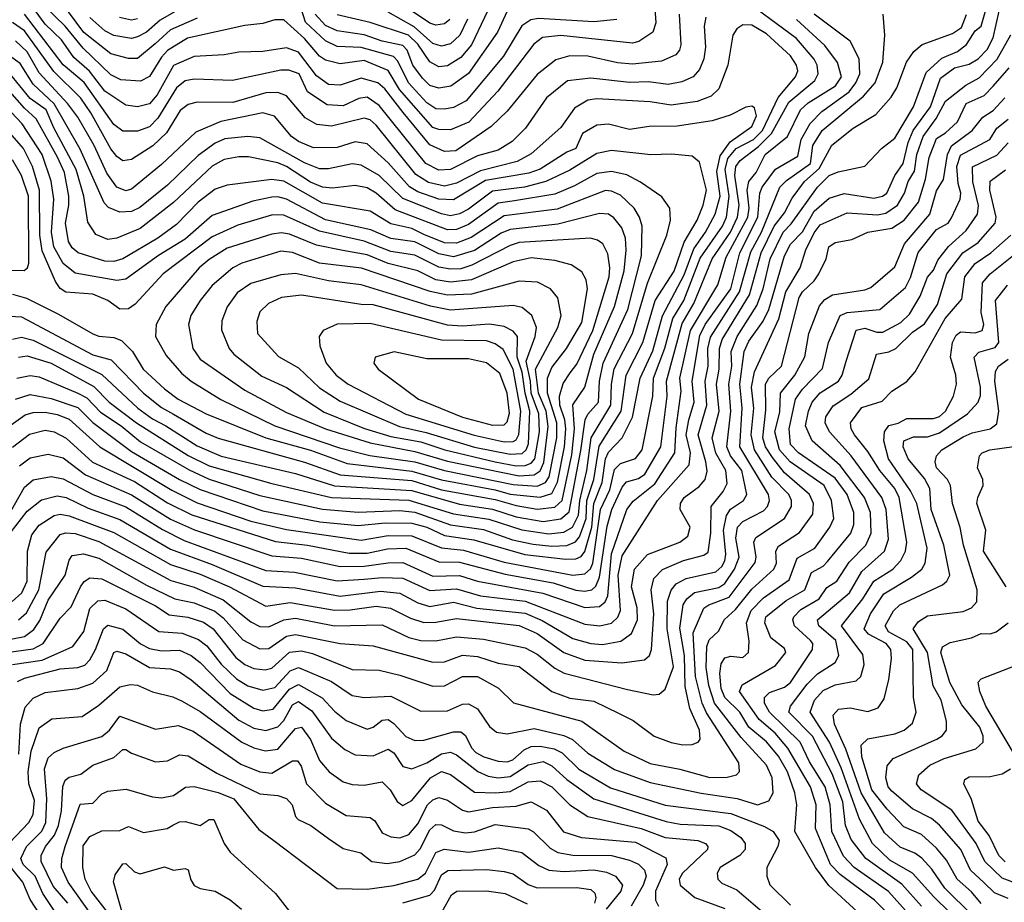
# Model space of a CAD drawing. Extents: x 1308313 to 1441400, y 959662 to 1036319.
# Tile 48 of 256: x 1340099 to 1343402, y 989938 to 992897. Entities that reach past the tile are written whole.
import ezdxf

# ---------------------------------------------------------------- set-up
doc = ezdxf.new("R2010")
doc.units = 0

msp = doc.modelspace()

# ---------------------------------------------------------------- linework, layer by layer
at = {"layer": '0CON10XD'}
for points in [[(1342217.1, 993122.9), (1342233.9, 992886.1), (1342222.9, 992855), (1342176.6, 992823.4), (1342155, 992818.6), (1341915, 992844.3), (1341853.1, 992836.9), (1341824.3, 992815), (1341702.9, 992657.1), (1341606.7, 992553.3), (1341545, 992527.3), (1341505, 992528.5), (1341485, 992535.9), (1341373.2, 992663.2), (1341335, 992726.9), (1341255, 992760.4), (1341175, 992748.6), (1341125, 992761.6), (1341104.7, 992774.7), (1341055, 992834), (1340985, 992896.8), (1340955, 992897), (1340915, 992883.8), (1340855, 992877.7), (1340662, 992835), (1340595, 992793.4), (1340575, 992771.7), (1340535, 992706.8), (1340505, 992690.4), (1340439.2, 992695), (1340405, 992712.3), (1340312, 992802), (1340251.7, 992875), (1340185, 992939.7)], [(1340075, 991463.8), (1340132.7, 991507.3), (1340185, 991520.7), (1340215, 991514.8), (1340255, 991493.8), (1340343.5, 991413.5), (1340485, 991348.1), (1340595, 991277.6), (1340676.7, 991236.7), (1340958, 991148), (1341065, 991135.1), (1341205, 991108.2), (1341265, 991108.6), (1341333.3, 991123.3), (1341395.1, 991125.1), (1341505, 991079.6), (1341575, 991077.9), (1341728.4, 991038.4), (1341888.7, 991008.7), (1341965, 990984.1), (1341995, 990980.5), (1342018.7, 990985), (1342032.2, 990997.8), (1342045, 991028), (1342070.6, 991199.4), (1342085.6, 991255), (1342120.6, 991329.4), (1342135, 991347), (1342175, 991359.2), (1342196.6, 991373.4), (1342250.5, 991465), (1342271.3, 991635), (1342269.5, 991685), (1342321.6, 991878.4), (1342361.2, 991945), (1342422, 992095), (1342484.4, 992185), (1342507.2, 992235), (1342512.8, 992275), (1342498, 992375), (1342501.8, 992405), (1342516, 992425), (1342578, 992471.9), (1342621.4, 992515), (1342679.5, 992620.5), (1342767.3, 992692.7), (1342778.3, 992715), (1342774.2, 992745), (1342764.5, 992765), (1342705, 992834.2), (1342505, 992982.5)], [(1342312.3, 992915), (1342317.1, 992812.9), (1342313.1, 992795), (1342300.9, 992779.1), (1342252.3, 992757.7), (1342155, 992748.2), (1342105, 992752), (1342005, 992774.2), (1341944.5, 992775.5), (1341897.8, 992762.2), (1341835, 992713.6), (1341735, 992590.3), (1341681, 992539), (1341562.6, 992457.4), (1341525, 992455.5), (1341475, 992477.2), (1341386.1, 992586.1), (1341323.9, 992665), (1341301.1, 992685), (1341245, 992700.8), (1341175, 992677), (1341135, 992679.6), (1341095, 992708.5), (1341035, 992788.1), (1340995, 992802.1), (1340915, 992790.2), (1340835, 992788.5), (1340785, 992778.9), (1340685, 992773.2), (1340615, 992743.2), (1340560.1, 992645), (1340535, 992615.2), (1340495, 992605.2), (1340455, 992610), (1340385, 992657.3), (1340333.9, 992723.9), (1340280.5, 992770.5), (1340239.7, 992829.7), (1340185, 992882.1), (1340105, 992991.9)], [(1341702.4, 992997.6), (1341615, 992813), (1341579.8, 992770.2), (1341535, 992741.8), (1341505, 992739.3), (1341475, 992755.2), (1341435.6, 992815), (1341404.1, 992845), (1341275, 992887.8), (1341165, 992912.9)], [(1341542.4, 992897.6), (1341525, 992883.3), (1341495, 992878.2), (1341475, 992885.8), (1341315, 992994)], [(1340095, 990884.8), (1340122.2, 990907.8), (1340164, 990985), (1340188.6, 991111.4), (1340235, 991170.8), (1340253.5, 991176.5), (1340285, 991174.3), (1340365, 991147.4), (1340606.1, 991016.2), (1340685, 990994.6), (1340781.6, 990951.6), (1340875, 990878.5), (1340905, 990862.6), (1340935, 990860.9), (1340985, 990884.9), (1341025, 990890.8), (1341155, 990864.6), (1341315, 990868.4), (1341405, 990825.5), (1341445, 990815.2), (1341495, 990814.5), (1341565, 990828.1), (1341655, 990819.5), (1341795, 990791.1), (1341835, 990770.2), (1341895, 990723.3), (1341926.4, 990706.4), (1342138.7, 990651.3), (1342225, 990632.9), (1342245, 990636.1), (1342265, 990652.5), (1342292.2, 990727.8), (1342271.3, 990855), (1342273, 990947), (1342285, 990984.6), (1342301.9, 991005), (1342335, 991023), (1342435, 991045.5), (1342455, 991063.3), (1342465, 991083.2), (1342468.8, 991105), (1342460.5, 991185), (1342471.1, 991235), (1342484.3, 991255.7), (1342527.7, 991285), (1342539, 991305), (1342521.5, 991385), (1342484.5, 991435), (1342472.2, 991465), (1342485.1, 991585), (1342477.9, 991675), (1342488.4, 991735), (1342485.7, 991785), (1342505.8, 991835), (1342571.8, 991938.2), (1342593.5, 991995), (1342616.9, 992095), (1342660.3, 992185), (1342687.9, 992212.1), (1342775.4, 992335), (1342815, 992374.8), (1342845, 992387.4), (1342935, 992406.2), (1342990.4, 992465), (1343035, 992499.7), (1343098.1, 992605), (1343140.3, 992719.7), (1343192.4, 992767.6), (1343245, 992790.1), (1343275.7, 992814.3), (1343305, 992859.4), (1343325, 992875.5), (1343349, 992961)], [(1340645, 992938.3), (1340571, 992895), (1340525, 992855.5), (1340495, 992839.5), (1340475, 992834.1), (1340415, 992844.2), (1340385, 992859.5), (1340335, 992904.4)], [(1342102.7, 992897.3), (1342025, 992889.3), (1341840.4, 992900.4), (1341814, 992896), (1341783.6, 992876.4), (1341722.7, 992775), (1341597.4, 992625), (1341555, 992603), (1341525, 992597.3), (1341495, 992598.6), (1341465, 992617.8), (1341403.6, 992685), (1341367.5, 992757.5), (1341353.3, 992773.3), (1341245, 992804.1), (1341165, 992807.6), (1341125, 992826), (1341058.3, 992888.3), (1341035, 992963.3)], [(1340035, 990813.8), (1340115, 990829.5), (1340147.4, 990852.6), (1340167.3, 990882.7), (1340195, 990951.1), (1340251.6, 991035), (1340264.9, 991085.1), (1340275, 991100.8), (1340313.7, 991106.3), (1340365, 991091.7), (1340525, 991001.1), (1340620.4, 990955), (1340685, 990941.5), (1340753.9, 990913.9), (1340782, 990892), (1340847.8, 990817.8), (1340905, 990787.9), (1340935, 990788.8), (1340995, 990830), (1341025, 990836), (1341174.5, 990805.5), (1341285, 990797.2), (1341485, 990742.8), (1341525, 990744), (1341585, 990766.2), (1341635, 990761.6), (1341705, 990739.2), (1341775, 990728.5), (1341885.1, 990645.1), (1341945, 990622.6), (1342025, 990612.2), (1342110.5, 990570.5), (1342157.5, 990547.5), (1342228.1, 990495), (1342285, 990473.5), (1342324.6, 990465.4), (1342355, 990466.8), (1342375, 990474.5), (1342381.8, 990485), (1342380.5, 990515), (1342347.9, 990587.9), (1342331.7, 990661.7), (1342330.1, 990765), (1342313.6, 990856.4), (1342324.9, 990935), (1342337, 990955), (1342363.4, 990976.6), (1342445, 990992.9), (1342465, 991007.1), (1342497.4, 991055), (1342513, 991095), (1342501.3, 991158.7), (1342506.9, 991195), (1342525.3, 991214.7), (1342595, 991249.8), (1342608.4, 991265), (1342615.2, 991285), (1342611.5, 991305), (1342515.5, 991465), (1342523, 991595), (1342519.8, 991630.2), (1342514.9, 991675), (1342530.2, 991785), (1342545, 991818.9), (1342593.3, 991886.7), (1342613.1, 991925), (1342665.4, 992105), (1342685.3, 992144.7), (1342725, 992185.2), (1342765, 992254.5), (1342815, 992298.8), (1342865, 992314.1), (1342965, 992298.9), (1342993.6, 992305), (1343008.7, 992315), (1343035.8, 992375), (1343063.7, 992415), (1343080.2, 992485), (1343097.1, 992525), (1343154.9, 992605), (1343188.8, 992701.2), (1343235, 992735.6), (1343285, 992747.7), (1343315, 992765.8), (1343345, 992797), (1343365, 992836), (1343385, 992925.8)], [(1340063.4, 991236.6), (1340115, 991329.5), (1340145, 991353.7), (1340205, 991365.5), (1340245, 991357.8), (1340345, 991304.6), (1340455, 991264.1), (1340578, 991188), (1340651.3, 991151.3), (1340925, 991050.4), (1341020.8, 991045), (1341165, 991015.1), (1341255, 991020.8), (1341315, 991027), (1341384.4, 991024.4), (1341475, 990982.8), (1341565, 990989.1), (1341645, 990964.9), (1341795, 990947.8), (1341995, 990869.9), (1342045.2, 990864.8), (1342085, 990873.9), (1342106.4, 990893.6), (1342115, 990916), (1342107.5, 991035), (1342120.6, 991099.4), (1342239, 991285), (1342345.6, 991404.4), (1342349.5, 991445), (1342335.3, 991505), (1342344.1, 991555), (1342362, 991615), (1342355.8, 991685), (1342381.4, 991838.6), (1342399.5, 991875), (1342485.2, 991995), (1342515.8, 992115), (1342576.1, 992235), (1342582.6, 992315), (1342590.1, 992335), (1342635, 992395.7), (1342710.1, 992439.9), (1342720.6, 992495), (1342751.1, 992548.9), (1342790.9, 992589.1), (1342881.7, 992655), (1342904.6, 992685), (1342917.6, 992715), (1342916.1, 992766.1), (1342885.2, 992825.2), (1342765, 992916)], [(1340067.4, 991175), (1340125, 991248.8), (1340172.5, 991287.5), (1340225, 991300.3), (1340255, 991294.6), (1340329.4, 991259.4), (1340435, 991221.2), (1340605, 991122.1), (1340745, 991070.7), (1340915, 990997.2), (1341025, 990992.6), (1341175, 990964.7), (1341309.6, 990980.4), (1341375, 990973.7), (1341435, 990941.4), (1341475, 990930.1), (1341555, 990943.8), (1341633.5, 990923.5), (1341795, 990906.9), (1341852.2, 990882.2), (1341955, 990822.3), (1342015, 990805.1), (1342055, 990802.3), (1342116.4, 990813.6), (1342151.5, 990838.5), (1342171.7, 990885), (1342171.4, 990925), (1342152.2, 990995), (1342162.4, 991055), (1342205.7, 991104.3), (1342314.4, 991145), (1342340.7, 991165), (1342348.1, 991195), (1342315.3, 991255), (1342316.3, 991275), (1342328.8, 991295), (1342378.6, 991331.4), (1342398.7, 991355), (1342406.2, 991383.8), (1342401.3, 991415), (1342375.8, 991505), (1342404.5, 991605), (1342399.5, 991685), (1342408.6, 991735), (1342408.1, 991795), (1342417.2, 991832.8), (1342514.1, 991985), (1342551.8, 992118.2), (1342588.1, 992185), (1342649.8, 992335), (1342672, 992358), (1342752.2, 992415), (1342759.8, 992475), (1342791.4, 992525), (1342929.9, 992640.1), (1342968.9, 992685), (1342994.8, 992755), (1343001.2, 992845), (1342995.8, 992915)], [(1340073.9, 990946.1), (1340106.6, 990975), (1340124.1, 991015), (1340125.4, 991114.6), (1340140.4, 991169.6), (1340165, 991201.7), (1340215, 991234.8), (1340235, 991239.5), (1340265, 991234), (1340415, 991177.8), (1340605, 991070), (1340705, 991037.5), (1340803.4, 990995), (1340925, 990930.7), (1341007.3, 990942.7), (1341155, 990917.2), (1341208, 990918), (1341295, 990930.4), (1341343.7, 990923.7), (1341410.5, 990890.5), (1341455, 990876.4), (1341495, 990876.5), (1341565, 990889.7), (1341775, 990866.2), (1341835, 990838.8), (1341924.9, 990774.9), (1341995, 990750), (1342119.2, 990740.8), (1342195, 990750.9), (1342212.3, 990765), (1342218.7, 990785), (1342226.6, 990905), (1342217.8, 990985), (1342226.9, 991023.1), (1342256.3, 991053.7), (1342326, 991084), (1342395, 991101.5), (1342408.5, 991111.5), (1342418.4, 991175), (1342418.7, 991265), (1342459.4, 991315), (1342472.4, 991342.4), (1342468, 991385), (1342435, 991443.5), (1342422.5, 991495), (1342445.5, 991584.5), (1342437.4, 991675), (1342446.2, 991725), (1342446.9, 991795), (1342455.7, 991824.3), (1342547.3, 991975), (1342587.1, 992115), (1342630.9, 992205), (1342665, 992249.8), (1342691.1, 992298.9), (1342732.4, 992355), (1342781.7, 992398.3), (1342823.6, 992476.4), (1342895, 992533.3), (1342971.1, 992578.9), (1343023.1, 992636.9), (1343042, 992668), (1343074.6, 992754.6), (1343099.5, 992790.5), (1343126.5, 992813.5), (1343229, 992851), (1343258.8, 992871.2), (1343275.5, 992914.5)], [(1342401.1, 992905), (1342395.2, 992874.8), (1342399.6, 992805), (1342394.2, 992765.8), (1342380.5, 992729.5), (1342358.8, 992705), (1342320.9, 992689.1), (1342275, 992679.3), (1342208.6, 992688.6), (1342145, 992686), (1342015, 992701.4), (1341937.5, 992692.5), (1341866.5, 992635), (1341796.3, 992533.7), (1341751.3, 992488.7), (1341705, 992460), (1341635, 992440.2), (1341545, 992394.6), (1341505, 992393), (1341461.6, 992415), (1341305, 992608.9), (1341265, 992637.6), (1341237, 992633), (1341185, 992607.7), (1341131.4, 992611.4), (1341064.8, 992655), (1341037.5, 992715), (1341002.8, 992727.2), (1340975, 992727.8), (1340813, 992693), (1340685, 992697.7), (1340655, 992691.6), (1340625, 992669), (1340563.2, 992566.8), (1340535, 992537.5), (1340495, 992523.1), (1340445, 992523.4), (1340415, 992545.8), (1340315.9, 992685.9), (1340245.4, 992745.4), (1340115, 992915.1)], [(1340695, 992902.5), (1340605, 992862.4), (1340554, 992816), (1340495, 992766.5), (1340465, 992767), (1340405, 992782.5), (1340315, 992853.5), (1340263.6, 992923.6)], [(1340495, 992899.8), (1340475, 992895.8), (1340433.9, 992903.9)], [(1341735, 992926), (1341702.1, 992855), (1341605, 992716.7), (1341546.1, 992673.9), (1341505, 992666.9), (1341475, 992676.6), (1341450.5, 992700.5), (1341418.4, 992745), (1341399.4, 992795), (1341385, 992810.6), (1341315, 992824.9), (1341255, 992846.3), (1341165, 992859.9), (1341125, 992877.5), (1341090.2, 992915)], [(1341601.7, 992898.3), (1341576, 992845), (1341545, 992816.3), (1341515, 992808.4), (1341485, 992817.5), (1341423.1, 992873.1), (1341335, 992922.4)], [(1340055, 991528), (1340117.6, 991572.4), (1340145, 991579.9), (1340185, 991580.8), (1340225, 991573.6), (1340265, 991557.6), (1340367.9, 991465), (1340609.5, 991319.5), (1340695, 991277.6), (1340875, 991216), (1340995, 991187.4), (1341245, 991152.3), (1341335, 991167.8), (1341415, 991166.9), (1341515, 991125.8), (1341588.2, 991118.2), (1341725, 991078.5), (1341955, 991034.9), (1341995, 991038.6), (1342013.9, 991056.1), (1342021.7, 991075), (1342048.1, 991255), (1342079.3, 991320.7), (1342095, 991388.9), (1342115, 991408.8), (1342165, 991425.2), (1342187.5, 991455), (1342223.5, 991635), (1342225.7, 991695), (1342263.9, 991796.1), (1342290.8, 991895), (1342326.9, 991955), (1342382.3, 992097.7), (1342457.4, 992205), (1342470.9, 992235), (1342479.7, 992305), (1342466, 992395), (1342475, 992431.4), (1342502.6, 992465), (1342561.2, 992495), (1342590.9, 992525), (1342643.4, 992636.6), (1342701.6, 992705), (1342709.6, 992725), (1342705.5, 992745), (1342685, 992775.8), (1342605, 992849), (1342555, 992878.4), (1342525, 992879.2), (1342505, 992866.5), (1342491.8, 992845), (1342474.8, 992745), (1342444.8, 992665.2), (1342419, 992641), (1342372.3, 992622.3), (1342285, 992610.8), (1342215, 992621.1), (1342035, 992631.5), (1342005, 992627.7), (1341960.2, 992599.8), (1341914.3, 992535.7), (1341815, 992447), (1341768.8, 992421.2), (1341645, 992390.6), (1341565, 992348.5), (1341525, 992339.1), (1341471.1, 992351.1), (1341428.1, 992378.1), (1341295, 992543.8), (1341275, 992560.8), (1341255, 992566.3), (1341145, 992539.5), (1341096, 992546), (1341057.5, 992567.5), (1340995, 992641.2), (1340965, 992653.1), (1340925, 992652), (1340815, 992619.4), (1340695, 992620.8), (1340665, 992612.5), (1340637.9, 992592.1), (1340592.2, 992517.8), (1340546.3, 992473.7), (1340475, 992428.6), (1340445, 992424.2), (1340425, 992438.1), (1340405, 992464.3), (1340338.3, 992585), (1340304.3, 992634.3), (1340213.7, 992723.7), (1340115, 992859.6), (1340075, 992887.6)], [(1340098.9, 991401.1), (1340135, 991428.5), (1340195, 991439.8), (1340245, 991428), (1340320.6, 991370.6), (1340475, 991303.6), (1340605, 991222.4), (1340686.1, 991186.1), (1340945, 991099.6), (1341045, 991091.8), (1341175, 991063.2), (1341255, 991064.5), (1341335, 991076.5), (1341385, 991077.1), (1341485, 991031.5), (1341575, 991033.2), (1341635, 991014.6), (1341854.2, 990974.2), (1341995, 990926.2), (1342045, 990929), (1342063.8, 990945), (1342072, 990965), (1342084.2, 991105.8), (1342136.4, 991255), (1342156.9, 991283.1), (1342229.7, 991340.3), (1342297.4, 991445), (1342301.4, 991528.6), (1342318.9, 991651.1), (1342314.5, 991695), (1342350, 991855), (1342441.9, 992008.1), (1342469, 992101), (1342542.4, 992235), (1342547, 992265), (1342540.1, 992325), (1342545.7, 992354.3), (1342570.3, 992385), (1342600.3, 992445), (1342674.7, 992505.3), (1342718.3, 992595), (1342745, 992618.4), (1342836.5, 992675), (1342856.2, 992705), (1342843.3, 992753.3), (1342800.6, 992810.6), (1342705, 992897.3)], [(1340055, 990775.6), (1340145, 990788), (1340178, 990805), (1340235, 990890.4), (1340272, 990928), (1340303.5, 990995), (1340316.1, 991013.9), (1340334.2, 991025.8), (1340375, 991022.5), (1340555, 990931.9), (1340601.3, 990901.3), (1340663.4, 990893.3), (1340716.6, 990876.6), (1340748.1, 990855), (1340825, 990758.3), (1340855, 990735.2), (1340885, 990721.8), (1340922.5, 990717.5), (1340945, 990722.4), (1341005, 990776), (1341045, 990780.7), (1341081.9, 990771.9), (1341215, 990718), (1341305, 990716), (1341375, 990699.8), (1341485, 990662.3), (1341525, 990663.9), (1341585.2, 990694.8), (1341635, 990695.2), (1341705.2, 990655.2), (1341756.4, 990606.4), (1341985.4, 990545.4), (1342127.1, 990445), (1342215, 990403.1), (1342314.1, 990384.1), (1342415, 990355.9), (1342473.2, 990356.8), (1342504.3, 990365), (1342513.9, 990376.1), (1342511.6, 990405), (1342403, 990573), (1342389.3, 990605), (1342366.4, 990695), (1342358.5, 990841.5), (1342395, 990923.6), (1342410.8, 990935), (1342479.4, 990960.6), (1342566.7, 991076.7), (1342570.5, 991095), (1342561.9, 991145), (1342569, 991161), (1342665, 991224.8), (1342689, 991265), (1342688.9, 991285), (1342679.5, 991305), (1342622.9, 991362.9), (1342564.4, 991455), (1342552.8, 991505), (1342562.4, 991595), (1342554.5, 991665), (1342564, 991716), (1342646.4, 991893.6), (1342670.1, 991985), (1342717.8, 992065), (1342737.1, 992125), (1342765, 992182.3), (1342785, 992209.1), (1342875, 992249.8), (1342976.8, 992243.2), (1343005, 992248.3), (1343044.5, 992275.5), (1343067.3, 992315), (1343080.3, 992355), (1343100.8, 992389.2), (1343109.1, 992445), (1343129.9, 992505), (1343174.4, 992565.6), (1343205, 992623.7), (1343273, 992677), (1343318.3, 992701.7), (1343378.2, 992765), (1343424.3, 992845.7)], [(1340085.3, 991624.7), (1340135, 991640), (1340205, 991627.4), (1340295, 991596.7), (1340345, 991546.3), (1340475, 991449.3), (1340635, 991355.1), (1340705, 991322.3), (1340915, 991250.6), (1341106.6, 991213.4), (1341235, 991200.6), (1341325, 991210.4), (1341415, 991209.1), (1341465, 991195.1), (1341525, 991168.1), (1341623.4, 991153.4), (1341793.8, 991103.8), (1341931.9, 991088.1), (1341965, 991089.4), (1341983.2, 991096.8), (1341995.8, 991114.2), (1342018.4, 991195), (1342025.2, 991274.8), (1342053.7, 991345), (1342065.1, 991425), (1342075, 991447), (1342120.9, 991495), (1342155.3, 991564.7), (1342180.9, 991695), (1342222.9, 991787.1), (1342255.7, 991904.3), (1342328.3, 992041.7), (1342360.8, 992129.2), (1342400.5, 992185), (1342432.2, 992245), (1342449, 992305), (1342438.3, 992388.3), (1342449.3, 992440.7), (1342482.6, 992487.4), (1342555, 992538.6), (1342571, 992575), (1342565, 992602), (1342555, 992607.5), (1342535, 992603.3), (1342482.6, 992577.4), (1342422.3, 992557.7), (1342305, 992540.4), (1342211.1, 992538.9), (1342145, 992528.6), (1342075, 992546.9), (1342035, 992543.4), (1341987.1, 992515), (1341965, 992464.8), (1341935, 992452.4), (1341845, 992396), (1341807.4, 992382.6), (1341662.6, 992357.4), (1341555, 992292.6), (1341505, 992295.1), (1341435, 992320), (1341406.7, 992336.7), (1341335, 992417.5), (1341265, 992480.6), (1341225, 992487), (1341165, 992468.8), (1341085, 992467.6), (1341035, 992488.4), (1341011.4, 992505), (1340953.7, 992573.7), (1340915, 992584.5), (1340774.4, 992555.6), (1340690, 992520), (1340575, 992411.3), (1340475, 992328.3), (1340455, 992323.7), (1340425.4, 992335.4), (1340392.3, 992382.3), (1340349.3, 992475), (1340295, 992570.2), (1340261.4, 992615), (1340165, 992719.2), (1340125, 992789.2), (1340085, 992825.8)], [(1340090, 991695), (1340135, 991704.5), (1340165, 991699.5), (1340294.7, 991645), (1340325, 991629.6), (1340370.7, 991580.7), (1340440.2, 991535), (1340505, 991481.8), (1340667.6, 991387.6), (1340735, 991356.7), (1340905, 991301.3), (1341115.5, 991255.5), (1341235, 991246.2), (1341375, 991251.8), (1341425, 991246.1), (1341545, 991202.9), (1341655, 991188.1), (1341752.9, 991152.9), (1341821.9, 991138.1), (1341885, 991131.6), (1341935, 991134.4), (1341964.2, 991145.8), (1341977.3, 991162.7), (1341999.6, 991225), (1342002.3, 991285), (1342025.5, 991355), (1342043.1, 991466.9), (1342117.5, 991585), (1342134.1, 991705), (1342189.6, 991815), (1342231.2, 991955), (1342295, 992054.3), (1342328.4, 992151.6), (1342372.1, 992225), (1342392.7, 992275), (1342402.9, 992325), (1342379.7, 992419.7), (1342355, 992439.5), (1342285.8, 992445.8), (1342216.2, 992443.8), (1342085, 992458.1), (1342035, 992448.6), (1341945, 992392.2), (1341865, 992354.6), (1341793.1, 992335), (1341685, 992322.4), (1341605, 992261.5), (1341574.3, 992245.7), (1341545, 992239.8), (1341515, 992246.1), (1341385, 992297.3), (1341305, 992374.5), (1341245, 992409.2), (1341215, 992413.7), (1341135, 992396.6), (1341105, 992397.1), (1341055, 992416.8), (1340905, 992500.6), (1340865, 992505.5), (1340787.1, 992497.1), (1340755, 992483), (1340698.3, 992441.7), (1340595, 992342.1), (1340502.2, 992267.8), (1340475, 992254.1), (1340435, 992251.6), (1340397.3, 992267.3), (1340382.9, 992282.9), (1340302.6, 992462.6), (1340215.3, 992615.3), (1340145, 992681.1), (1340100.6, 992750.6), (1340065, 992776.3)], [(1340095, 991765.8), (1340125, 991770.2), (1340205, 991745.1), (1340347.7, 991667.7), (1340399.3, 991615), (1340490.8, 991545), (1340665, 991436), (1340735, 991401.6), (1340945, 991342.2), (1341145.1, 991294.9), (1341405, 991286.6), (1341555, 991239.7), (1341672.8, 991222.8), (1341783.4, 991186.5), (1341875, 991173.1), (1341925, 991178.9), (1341954.3, 991195.7), (1341974.2, 991235.8), (1341978.3, 991285), (1342002.3, 991385), (1342016.9, 991495), (1342082.8, 991605), (1342084.5, 991675), (1342093.6, 991726.4), (1342155.1, 991845), (1342205, 992013.2), (1342270, 992175), (1342283.1, 992225), (1342280, 992265), (1342253.6, 992303.6), (1342182, 992352), (1342136.6, 992376.6), (1342085, 992387.7), (1342035, 992381.4), (1341960.6, 992339.4), (1341895, 992311.5), (1341759.9, 992289.9), (1341705, 992281.8), (1341605, 992210.2), (1341565, 992193.5), (1341535, 992192.6), (1341359.4, 992259.4), (1341295, 992315.9), (1341265, 992332.7), (1341225, 992340.9), (1341148.4, 992331.6), (1341115, 992335.7), (1341075, 992351.8), (1340995, 992404.2), (1340965, 992417.4), (1340866.9, 992436.9), (1340835, 992437.7), (1340785, 992428), (1340745, 992406.3), (1340615, 992283.6), (1340503.4, 992196.6), (1340425, 992164), (1340395, 992160.2), (1340355, 992177.1), (1340327.6, 992217.6), (1340314.4, 992305), (1340288.9, 992395), (1340213.9, 992533.9), (1340187.9, 992595), (1340135, 992632.5), (1340065, 992717.3)], [(1340075, 990735.1), (1340175, 990750), (1340277.7, 990795), (1340314.4, 990845.6), (1340335, 990923.2), (1340361.7, 990948.3), (1340385, 990950.6), (1340455, 990921.2), (1340565.9, 990845.9), (1340645, 990839.7), (1340698.9, 990818.9), (1340727.5, 990797.5), (1340775, 990736.3), (1340826.6, 990686.6), (1340865, 990663.9), (1340915, 990649.1), (1340955, 990658.3), (1341006.7, 990713.3), (1341035, 990725.1), (1341145, 990678), (1341215, 990631.1), (1341255, 990624.2), (1341345, 990628.4), (1341445, 990578.3), (1341535, 990579.6), (1341585, 990602.1), (1341605, 990603.5), (1341635, 990586.2), (1341675, 990527.1), (1341698.5, 990508.5), (1341735, 990503.1), (1341825, 990520.1), (1341925, 990497), (1341953.8, 990483.8), (1342005, 990438), (1342095, 990383), (1342215, 990339.8), (1342385, 990303.5), (1342506.2, 990286.2), (1342575, 990264.4), (1342612.5, 990277.5), (1342627.3, 990305), (1342623.8, 990355), (1342605, 990397.5), (1342520.1, 990490.2), (1342430.8, 990605), (1342410.8, 990665), (1342401.9, 990725), (1342404.4, 990795.6), (1342412.7, 990817.3), (1342443.4, 990846.6), (1342464.3, 990885.7), (1342500.6, 990919.4), (1342555, 990987.7), (1342628.8, 991055), (1342638, 991075), (1342636.5, 991115), (1342645, 991132.2), (1342715, 991177.1), (1342760.6, 991239.4), (1342762.8, 991275), (1342748.8, 991305), (1342665, 991377.3), (1342625, 991429.5), (1342601.7, 991465), (1342591.9, 991495), (1342602.4, 991587.6), (1342601.7, 991675), (1342612.7, 991695), (1342655.2, 991735), (1342714.8, 991965), (1342725.2, 991985), (1342765, 992021.9), (1342780, 992045), (1342805.4, 992095), (1342813.8, 992135), (1342835, 992150), (1342890.5, 992159.5), (1342945.2, 992184.8), (1343025, 992197.7), (1343066.2, 992225), (1343114.7, 992285.3), (1343138, 992362), (1343150.2, 992435), (1343175, 992498.9), (1343205, 992517.1), (1343245.3, 992554.7), (1343275, 992615.6), (1343335, 992643), (1343365.5, 992674.5), (1343419.2, 992735)], [(1340075, 991825.6), (1340105, 991832.6), (1340145, 991822.6), (1340375, 991707.9), (1340495.6, 991595), (1340545, 991558.4), (1340590, 991535), (1340695, 991468.3), (1340775, 991433.9), (1341025, 991375.6), (1341155, 991333.9), (1341415, 991318.8), (1341575, 991272.3), (1341685, 991256.3), (1341765, 991230.7), (1341855, 991214.5), (1341915, 991223.4), (1341942.7, 991247.3), (1341982.1, 991452.1), (1341996.4, 991555), (1342005.5, 991574.5), (1342041, 991615), (1342044.3, 991685), (1342056.9, 991745), (1342139.2, 991925), (1342185.7, 992105), (1342187.7, 992205), (1342179, 992235), (1342161.2, 992265), (1342115, 992308.7), (1342085, 992322.6), (1342065, 992323.9), (1341902, 992262), (1341725, 992239), (1341613.6, 992166.4), (1341565, 992147.3), (1341525, 992148.9), (1341455, 992176.7), (1341415, 992196.4), (1341345, 992212.1), (1341275, 992254.5), (1341115, 992281.7), (1340985, 992355.8), (1340945, 992361.3), (1340795, 992341.7), (1340755, 992328.8), (1340697.9, 992285), (1340625, 992209.8), (1340562.4, 992165), (1340445, 992094.8), (1340415, 992086.2), (1340385, 992087.5), (1340295.4, 992115), (1340275, 992132.5), (1340263.3, 992153.3), (1340253.6, 992215), (1340264.6, 992275), (1340263.8, 992305), (1340250.1, 992385), (1340226.3, 992436.3), (1340155.1, 992565), (1340115, 992600.5), (1340066.7, 992656.7)], [(1342911.2, 989905), (1342813.6, 989993.6), (1342768.8, 990055), (1342700, 990175), (1342706.5, 990265), (1342699.7, 990305), (1342674.9, 990375), (1342645, 990427.6), (1342605, 990475.4), (1342545.7, 990525), (1342514.9, 990575), (1342465.4, 990625), (1342453.2, 990655), (1342448.4, 990705), (1342452.3, 990737.7), (1342465, 990757.5), (1342485, 990762.5), (1342525, 990758.7), (1342543.9, 990775), (1342546.8, 990813.2), (1342537.3, 990875), (1342553.7, 990916.3), (1342595, 990958.4), (1342680.7, 991019.3), (1342707.9, 991092.1), (1342767.4, 991125), (1342817.4, 991195), (1342830.6, 991225), (1342823.3, 991285), (1342797.7, 991335), (1342684.5, 991414.5), (1342647.8, 991455), (1342633.2, 991515), (1342649, 991581), (1342651.6, 991645), (1342699.8, 991705), (1342733.4, 991766.6), (1342746.9, 991845), (1342782.1, 991937.9), (1342800.8, 991959.2), (1342825.9, 991974.1), (1342935, 991990.9), (1342955, 991999.1), (1343035, 992068.8), (1343068, 992145), (1343152.5, 992245), (1343175, 992322.9), (1343199, 992361), (1343211.9, 992445), (1343225.9, 992474.1), (1343294.9, 992525.1), (1343330, 992570), (1343365, 992592.6), (1343404.4, 992635)], [(1340065, 991903), (1340105, 991900.9), (1340345, 991773.6), (1340406.1, 991756.1), (1340515, 991644.5), (1340575, 991596.8), (1340615, 991574.9), (1340725, 991510.3), (1340765, 991493.4), (1341055, 991414), (1341175, 991370.8), (1341415, 991351.7), (1341515, 991320.4), (1341695, 991288.4), (1341765, 991267.7), (1341835, 991255.9), (1341895, 991263), (1341919.4, 991285), (1341951.9, 991438.1), (1341961, 991525), (1341954.5, 991605.5), (1341995, 991664.6), (1342025.9, 991775), (1342094.6, 991935), (1342127.5, 992055), (1342134.3, 992124.3), (1342131.7, 992165), (1342118.9, 992198.9), (1342092.1, 992232.1), (1342074.3, 992245), (1342045, 992247.4), (1341905, 992210.9), (1341745, 992193.6), (1341715, 992181.2), (1341625, 992123.2), (1341555, 992101.6), (1341505, 992112), (1341425, 992151.8), (1341345, 992163.5), (1341277.9, 992192.1), (1341125, 992226.4), (1340995, 992295.1), (1340965, 992303.1), (1340945, 992301.7), (1340881.9, 992288.1), (1340745, 992240.2), (1340655, 992160.7), (1340565, 992106.2), (1340455, 992027.3), (1340425, 992022.4), (1340285, 992047), (1340245, 992079.6), (1340214.4, 992135), (1340205.8, 992185), (1340213.5, 992295), (1340205.1, 992355.1), (1340174.4, 992445), (1340108, 992548), (1340054.3, 992604.3)], [(1340075, 991977), (1340122.8, 991962.8), (1340230.1, 991910.1), (1340345, 991843.3), (1340365, 991835.8), (1340415, 991831.9), (1340441, 991821), (1340477.6, 991785), (1340513.9, 991725), (1340585, 991659), (1340631.4, 991625), (1340725, 991575.8), (1340925.6, 991495.6), (1341075, 991453.8), (1341198.5, 991408.5), (1341415, 991383.2), (1341515, 991354.7), (1341695, 991320.7), (1341745, 991305.8), (1341845, 991295.7), (1341885, 991308.8), (1341904, 991346), (1341927.6, 991465), (1341931.7, 991525), (1341928.3, 991555), (1341911.6, 991605), (1341910.1, 991635), (1341922.4, 991677.6), (1341946.6, 991713.4), (1341967.9, 991742.1), (1342022, 991855), (1342076.8, 992035), (1342079.2, 992065), (1342072.4, 992112.4), (1342056, 992145), (1342037.9, 992157.9), (1342014.3, 992164.2), (1341775, 992149.5), (1341745, 992139.6), (1341616.6, 992073.4), (1341578.9, 992061.1), (1341545, 992060.1), (1341505, 992067.1), (1341425, 992107.1), (1341345, 992119.8), (1341255, 992154.7), (1341105, 992188.1), (1340985, 992242.1), (1340947.8, 992242.2), (1340831.4, 992208.6), (1340745, 992168.8), (1340580.2, 992045), (1340486.8, 991943.2), (1340465, 991928.1), (1340435, 991926.9), (1340395, 991955.8), (1340345, 991976.8), (1340253.8, 991983.8), (1340235.5, 991995.5), (1340219.5, 992019.5), (1340175, 992121.8), (1340166.8, 992175), (1340166.1, 992325), (1340142.9, 992405), (1340112.6, 992465), (1340035, 992553.4)], [(1343056.5, 989855), (1342966.5, 989945), (1342851.5, 990031.5), (1342819.7, 990065), (1342769.3, 990185), (1342771.4, 990265), (1342752.1, 990325), (1342676.8, 990455), (1342633.7, 990505), (1342580.5, 990550.5), (1342514.4, 990645), (1342522.7, 990667.3), (1342635, 990732), (1342669.2, 990775), (1342665, 990788.9), (1342619.5, 990825), (1342599.2, 990875), (1342602, 990895), (1342670.3, 990949.7), (1342733.5, 990985), (1342756, 991044), (1342794.9, 991065.1), (1342809.9, 991080.1), (1342887.2, 991175), (1342897.7, 991205), (1342897.2, 991245), (1342874.9, 991305), (1342835, 991359.6), (1342711.9, 991445), (1342685, 991473.2), (1342680.4, 991525), (1342701.6, 991625), (1342725, 991658), (1342792.6, 991727.4), (1342812.8, 991815), (1342851.9, 991905), (1342875, 991915.5), (1342985, 991925.3), (1343071.4, 991998.6), (1343087.9, 992032.1), (1343113.3, 992116.7), (1343175, 992193.2), (1343214.6, 992215), (1343225, 992232.1), (1343254.6, 992295.4), (1343256.2, 992315), (1343248, 992348), (1343243.7, 992405), (1343255, 992443), (1343353.7, 992495), (1343377, 992533), (1343415, 992563.2)], [(1343089.6, 989889.6), (1343013.5, 989973.5), (1342899.1, 990055), (1342862.6, 990092.6), (1342823.6, 990175), (1342818.1, 990265), (1342801.9, 990325), (1342749, 990409), (1342718, 990475), (1342614.6, 990575), (1342597.7, 990605), (1342598.1, 990625), (1342615, 990641.6), (1342665, 990659.6), (1342684.8, 990675), (1342758.6, 990785), (1342759.7, 990805), (1342752.5, 990815), (1342698.5, 990865), (1342692.7, 990885), (1342696.1, 990895), (1342720.1, 990919.9), (1342781.9, 990955), (1342807.3, 990992.7), (1342840.5, 991015), (1342881.5, 991078.5), (1342938.1, 991135), (1342956.4, 991175), (1342953.5, 991245), (1342934, 991295), (1342852, 991402), (1342757.7, 991485), (1342735.8, 991535), (1342745.1, 991585), (1342757.6, 991615), (1342785, 991646.2), (1342846, 991685), (1342858.4, 991705), (1342871.8, 991751.8), (1342905, 991856.1), (1342935, 991862.7), (1342975, 991849), (1342995, 991848.8), (1343055, 991881.9), (1343085, 991909.6), (1343119.8, 991970.2), (1343145, 992033.3), (1343165, 992057.3), (1343179.7, 992090.3), (1343215, 992136.6), (1343275, 992190.2), (1343313, 992245), (1343315.9, 992274.1), (1343296.4, 992353.6), (1343296.2, 992403.8), (1343377.4, 992442.6), (1343415, 992484)], [(1340045, 992056.8), (1340114.1, 992055.9), (1340125.2, 992064.8), (1340129.9, 992080.1), (1340128.6, 992305), (1340105.1, 992375), (1340075, 992427)], [(1343125.2, 989925), (1343058.2, 989998.2), (1342937.5, 990085), (1342888.8, 990148.8), (1342869.2, 990195), (1342860.7, 990275), (1342825, 990368.5), (1342758.6, 990495), (1342680.2, 990575), (1342684.8, 990595), (1342740.7, 990669.3), (1342775.9, 990704.1), (1342835, 990741.7), (1342847.7, 990765), (1342837.1, 990815), (1342780.2, 990865), (1342776, 990885), (1342883.4, 990975), (1342925, 991046.4), (1343000.4, 991115), (1343013.6, 991155), (1343005.7, 991255), (1342991.4, 991295), (1342889.2, 991435), (1342815.6, 991515), (1342802, 991545), (1342803.6, 991565), (1342827.9, 991602.1), (1342888.2, 991641.8), (1342947.7, 991692.3), (1342974.3, 991775.7), (1343015, 991783.1), (1343038.4, 991795), (1343095, 991849.5), (1343135, 991877.3), (1343178.4, 991941.6), (1343209.7, 992045), (1343263.8, 992115), (1343315, 992149.4), (1343372.2, 992215), (1343375.3, 992235), (1343354.2, 992325.8), (1343355, 992355.9), (1343406.9, 992393.1)], [(1341835, 991333.4), (1341863.2, 991345), (1341876, 991364), (1341901, 991495), (1341901.6, 991545), (1341870, 991645), (1341869.8, 991695), (1341885, 991731), (1341933.5, 991795), (1341985, 991881.2), (1342004.8, 991994.8), (1342000, 992025), (1341985, 992052.1), (1341950, 992075), (1341895, 992089.6), (1341815, 992098.1), (1341755, 992084.6), (1341614.9, 992025.1), (1341545, 992016.4), (1341495, 992025.1), (1341435, 992054.4), (1341335, 992079.5), (1341265, 992108.9), (1341183.2, 992123.2), (1341095, 992141.1), (1341005, 992177.9), (1340977.5, 992182.5), (1340945, 992178), (1340795, 992131.3), (1340735, 992093.5), (1340701.9, 992065), (1340589.3, 991935), (1340556.8, 991875), (1340555.3, 991835), (1340590.7, 991770.7), (1340642.4, 991712.4), (1340675, 991685.2), (1340774, 991624), (1340954.9, 991534.9), (1341172, 991462), (1341274.3, 991435.7), (1341425, 991414.2), (1341525, 991385.9), (1341755, 991338.5), (1341835, 991333.4)], [(1343272.7, 989852.7), (1343165.9, 989955.9), (1343095, 990035.2), (1343018.9, 990078.9), (1342960.5, 990135), (1342916.8, 990216.8), (1342855, 990388.1), (1342816.4, 990475), (1342751.2, 990575), (1342765.5, 990615), (1342795, 990647.7), (1342835, 990667.2), (1342905, 990680), (1342920.9, 990695), (1342932.3, 990735), (1342928.3, 990768.3), (1342855.9, 990865), (1342927.8, 990955), (1342965, 991014), (1343028.8, 991055), (1343055, 991083.6), (1343071.1, 991115), (1343075.9, 991145), (1343050.3, 991295), (1343035.4, 991325), (1342985.1, 991385.1), (1342945, 991448.7), (1342899.8, 991505), (1342889, 991525), (1342887, 991545), (1342925, 991596.6), (1342992.4, 991617.5), (1343025, 991651.8), (1343075.6, 991684.4), (1343103.8, 991716.2), (1343203.9, 991895), (1343259.6, 991960.4), (1343270.2, 992035), (1343305, 992079.6), (1343357.4, 992115), (1343424.1, 992175)], [(1341775, 991367.9), (1341825, 991371.2), (1341845, 991384.5), (1341857.3, 991412.7), (1341872.8, 991532.8), (1341865.2, 991585), (1341839.6, 991645), (1341829.4, 991725), (1341904.4, 991865), (1341916.1, 991905), (1341904.8, 991964.8), (1341880.4, 991995), (1341836.4, 992016.4), (1341775, 992020), (1341615, 991976.9), (1341535, 991973), (1341476, 991986), (1341245.9, 992064.1), (1341105, 992080.4), (1341015, 992116.1), (1340975, 992121.2), (1340845, 992080.4), (1340814.9, 992065.1), (1340745, 992005.8), (1340705.3, 991955), (1340673.8, 991905), (1340666.2, 991875), (1340680.5, 991795), (1340705, 991759.1), (1340854.4, 991654.4), (1340995, 991579.8), (1341125, 991524.9), (1341275, 991478.4), (1341425, 991449.5), (1341535, 991417.2), (1341715, 991380.2), (1341775, 991367.9)], [(1343295, 989894.2), (1343203, 989985), (1343159.2, 990049.2), (1343125.5, 990085.5), (1343102.1, 990102.1), (1343052.7, 990122.7), (1343000.3, 990170.3), (1342922.1, 990305), (1342870.7, 990450.7), (1342832.7, 990535), (1342828.8, 990565), (1342845.8, 990585), (1342885, 990590), (1342945, 990577.4), (1342979.7, 990590.3), (1342999.8, 990620.2), (1343015.6, 990685), (1343024.4, 990755), (1343021.5, 990785), (1343005.9, 990805), (1342947.1, 990837.1), (1342932.2, 990855), (1342953.2, 990905), (1342998.2, 990971.8), (1343091.7, 991028.3), (1343125.3, 991055), (1343137.2, 991075), (1343144.1, 991125), (1343109.6, 991275), (1343087.5, 991317.5), (1343014.5, 991425), (1342998.3, 991485), (1343000.2, 991515), (1343015, 991536.2), (1343046.3, 991543.7), (1343075, 991560), (1343165, 991559.4), (1343185, 991566.5), (1343205.5, 991584.5), (1343231.7, 991635), (1343242.1, 991675), (1343240, 991705), (1343222.4, 991765), (1343228.3, 991815), (1343240.6, 991839.4), (1343255, 991850.7), (1343305, 991847.3), (1343328.4, 991855), (1343333.5, 991875), (1343324.8, 991915.2), (1343328.8, 992015), (1343355, 992045.2), (1343445, 992116.6)], [(1341765, 991401.2), (1341795, 991402.7), (1341815, 991410.2), (1341827.4, 991425), (1341843.5, 991515), (1341840.7, 991575), (1341815.8, 991645), (1341813.4, 991685), (1341798.4, 991751.6), (1341829.2, 991835), (1341832.7, 991865), (1341817.7, 991905), (1341785, 991932.1), (1341755, 991939.1), (1341545, 991922.6), (1341477, 991937), (1341245, 992008.2), (1341135, 992021), (1341025, 992045.9), (1340975, 992041.9), (1340875, 992012.3), (1340828.8, 991981.2), (1340795.5, 991934.5), (1340777.4, 991887.4), (1340776.8, 991856.8), (1340802.5, 991795), (1340817.8, 991775), (1340911.8, 991701.8), (1340994.3, 991664.3), (1341121.1, 991581.1), (1341256.7, 991526.7), (1341345, 991499.4), (1341445, 991481.6), (1341525.1, 991455.1), (1341694.7, 991414.7), (1341765, 991401.2)], [(1343098.3, 991498.3), (1343145, 991498.1), (1343185, 991511.4), (1343279.3, 991575), (1343315, 991614.5), (1343322.8, 991637.2), (1343322.6, 991665), (1343301.6, 991765), (1343317.2, 991782.8), (1343371.9, 991798.1), (1343384, 991815), (1343372.6, 991955), (1343413.3, 992006.7)], [(1341745, 991440.2), (1341785, 991442.7), (1341798.8, 991455), (1341806.4, 991475), (1341810.6, 991585), (1341794.7, 991645), (1341785.4, 991715), (1341768.7, 991765), (1341769, 991835), (1341755, 991853.2), (1341725, 991868.6), (1341675, 991876.4), (1341585, 991869), (1341535, 991872.4), (1341285, 991941.4), (1341245, 991942.4), (1341045, 991972.9), (1340978.1, 991965), (1340933.6, 991945), (1340905, 991917.5), (1340894.7, 991885), (1340897.7, 991845), (1340968.2, 991768.2), (1341035, 991729.2), (1341105, 991663.1), (1341175, 991618.3), (1341373.1, 991533.1), (1341463, 991513), (1341625, 991463.5), (1341745, 991440.2)], [(1341725, 991481.4), (1341755, 991482.2), (1341765, 991488.3), (1341774, 991506), (1341780.6, 991585), (1341755, 991725.3), (1341721.7, 991791.7), (1341695, 991810.6), (1341665, 991819.8), (1341515, 991822.1), (1341275, 991877.9), (1341164.3, 991875.7), (1341117.5, 991855), (1341104.5, 991835), (1341106.5, 991803.5), (1341127.1, 991745), (1341160.6, 991705), (1341200.9, 991675), (1341394.7, 991574.7), (1341623.9, 991503.9), (1341725, 991481.4)], [(1341685, 991537.7), (1341725, 991539.1), (1341735, 991548.2), (1341742.7, 991577.3), (1341735, 991645.3), (1341710.4, 991710.4), (1341665, 991746.9), (1341605, 991760.2), (1341465, 991759.4), (1341356.1, 991783.9), (1341292, 991765), (1341287.1, 991745), (1341301.9, 991725), (1341437.3, 991625), (1341585, 991564.8), (1341685, 991537.7)], [(1343415, 989950.6), (1343369.5, 989969.5), (1343334.2, 990004.2), (1343289.6, 990045), (1343256.6, 990115), (1343185, 990196.1), (1343158.4, 990218.4), (1343095, 990251.3), (1343025, 990310.4), (1343013.4, 990325), (1343005.2, 990355), (1343009.7, 990395), (1343029.7, 990420.3), (1343176.2, 990485), (1343194.1, 990495.9), (1343208.8, 990515), (1343209, 990545), (1343190.4, 990615), (1343163.9, 990663.9), (1343144.5, 990775), (1343096.8, 990855), (1343115, 990879.2), (1343145, 990898.1), (1343265, 990913.2), (1343292.5, 990925), (1343310, 990945), (1343311.9, 990985), (1343265.4, 991135), (1343254.4, 991194.4), (1343229, 991275), (1343222.4, 991335), (1343212.2, 991355), (1343175.2, 991395), (1343171.1, 991415), (1343175, 991434.2), (1343192.9, 991455), (1343265, 991498.1), (1343295, 991511.7), (1343355, 991525.2), (1343377.6, 991542.5), (1343383.9, 991585), (1343370.4, 991685), (1343372.4, 991717.6), (1343383.2, 991735), (1343415, 991759.3)], [(1343325, 989933.4), (1343292.4, 989972.4), (1343244.5, 990015), (1343208.7, 990078.7), (1343175, 990119.2), (1343125, 990164.8), (1343065, 990190.8), (1343009.7, 990249.7), (1342958.1, 990315), (1342925, 990425.6), (1342922.3, 990465), (1342945, 990486.4), (1343035, 990502.4), (1343066.4, 990515), (1343095, 990538.5), (1343106.4, 990575), (1343098.2, 990625), (1343095.4, 990785), (1343075, 990811.4), (1343013.5, 990845), (1343003.2, 990865), (1343031.1, 990915), (1343051.8, 990935), (1343195, 991001.8), (1343210, 991015), (1343219.5, 991035), (1343199.2, 991135), (1343157.6, 991255), (1343152.6, 991325), (1343135, 991358.7), (1343080.2, 991425), (1343063.2, 991465), (1343065.3, 991485), (1343098.3, 991498.3)], [(1343409.2, 990995), (1343332.8, 991115), (1343341, 991185), (1343310.7, 991275), (1343313.3, 991295), (1343331.8, 991335), (1343330, 991355), (1343312.9, 991395), (1343318.9, 991435), (1343327.8, 991445), (1343354.2, 991455), (1343433.9, 991466.1)], [(1340091.8, 990678.2), (1340115, 990689.1), (1340235, 990720.4), (1340295, 990724.5), (1340317.5, 990732.5), (1340335, 990750.3), (1340354.2, 990785.8), (1340380.2, 990855), (1340395, 990867), (1340445, 990853.1), (1340505, 990804.8), (1340535, 990788.6), (1340575, 990781.2), (1340635, 990783.3), (1340675, 990765.5), (1340705, 990741.6), (1340805, 990637.4), (1340885, 990589), (1340915, 990580.3), (1340950, 990585), (1341005, 990652.2), (1341035, 990668.1), (1341113.6, 990623.6), (1341155, 990578.6), (1341195, 990547.4), (1341265, 990518.3), (1341284.8, 990525.2), (1341315, 990548.8), (1341335, 990550.6), (1341355, 990537.7), (1341395, 990493.8), (1341425, 990480.4), (1341455, 990481.7), (1341555, 990509.3), (1341579.5, 990509.5), (1341595, 990497.5), (1341615.3, 990455.3), (1341629.8, 990439.8), (1341656.8, 990425), (1341705, 990411.1), (1341735, 990409.2), (1341753.5, 990415), (1341791.4, 990448.6), (1341815, 990460.2), (1341845, 990461.5), (1341892.2, 990452.2), (1341918.7, 990438.7), (1341975, 990384.2), (1342081.6, 990321.6), (1342265, 990263.3), (1342485.5, 990235), (1342598.3, 990191.7), (1342627.3, 990175), (1342647.1, 990145), (1342643.2, 990125), (1342606.2, 990055), (1342605.5, 990025), (1342616.4, 989996.4), (1342685, 989928.5)], [(1343485.2, 989984.8), (1343395, 990018.4), (1343337.7, 990075), (1343308.5, 990135), (1343226.9, 990246.9), (1343123.9, 990315), (1343108, 990335), (1343115.4, 990365), (1343152.9, 990397.1), (1343200.5, 990419.5), (1343307.5, 990452.5), (1343331.3, 990475), (1343331.1, 990495), (1343320, 990525), (1343259.5, 990599.5), (1343219.9, 990675), (1343189.8, 990775), (1343195, 990794.5), (1343221.3, 990808.7), (1343292.5, 990825), (1343325, 990838.6), (1343355, 990838.2), (1343375, 990844.6), (1343415.4, 990875)], [(1340096.9, 990435), (1340102, 990535), (1340117.8, 990592.2), (1340145, 990622.3), (1340185, 990641.6), (1340295, 990654.3), (1340345, 990672.2), (1340391.6, 990715), (1340414.9, 990775.1), (1340425, 990779.3), (1340455, 990770.9), (1340535, 990724.5), (1340605, 990720.9), (1340635, 990711), (1340675, 990683.9), (1340835, 990548.2), (1340885, 990521.6), (1340925, 990513.5), (1340965, 990526.6), (1340985, 990546.8), (1341015, 990600), (1341035, 990610.9), (1341079.9, 990579.9), (1341145, 990488.6), (1341190.3, 990450.3), (1341225, 990432.6), (1341285, 990429.3), (1341335, 990451.7), (1341355, 990439.3), (1341385, 990393.5), (1341415, 990385.2), (1341465, 990404.9), (1341515, 990435.5), (1341545, 990441.4), (1341565, 990432.7), (1341635.8, 990375.8), (1341671, 990361), (1341705, 990355.4), (1341745, 990359.2), (1341805, 990399.1), (1341855, 990410), (1341885, 990395.5), (1341935, 990350), (1342025.3, 990285), (1342268.6, 990208.6), (1342315, 990199.5), (1342445, 990193.8), (1342485, 990178), (1342518.4, 990155), (1342533.7, 990135), (1342533.7, 990115), (1342515.8, 990095), (1342449.4, 990055), (1342438.7, 990035), (1342441.5, 990015), (1342455, 990001.8), (1342505, 989979.5), (1342615, 989885.2)], [(1343430.5, 990445), (1343340, 990595), (1343320, 990645), (1343315, 990676), (1343325, 990687.5), (1343495, 990752.5)], [(1340365, 990598.9), (1340435, 990660.2), (1340471.7, 990668.3), (1340495, 990665.8), (1340545, 990643.3), (1340613, 990627), (1340645, 990612.7), (1340705, 990577.2), (1340845, 990474.8), (1340885, 990455.2), (1340924, 990446), (1340965, 990451), (1341025, 990520.2), (1341045, 990524.7), (1341075, 990484.1), (1341105, 990413.2), (1341137.9, 990375), (1341185, 990341.4), (1341215, 990332.3), (1341255, 990330), (1341315, 990341.8), (1341342.3, 990315), (1341365.6, 990275.6), (1341385, 990262.5), (1341415, 990278.6), (1341477, 990355), (1341515, 990376.2), (1341545, 990365.8), (1341625, 990306.6), (1341695.1, 990304.9), (1341745, 990308.8), (1341805, 990341.6), (1341845, 990344.8), (1341884.7, 990324.7), (1341945, 990264.3), (1342005.4, 990225.4), (1342184.7, 990184.7), (1342265, 990154.6), (1342374.8, 990144.8), (1342400, 990135), (1342408.2, 990125), (1342407.1, 990115), (1342322.5, 990035), (1342311.9, 990015), (1342314.7, 989995), (1342363.8, 989953.8), (1342465, 989917.3)], [(1340044.2, 990115), (1340130.6, 990205), (1340145, 990232.1), (1340148.6, 990278.6), (1340130, 990335), (1340128.3, 990375), (1340138.2, 990445), (1340165, 990522.9), (1340206.9, 990553.1), (1340308.7, 990561.3), (1340365, 990598.9)], [(1340233.3, 989883.3), (1340177, 989967), (1340151.3, 990025), (1340111.2, 990065), (1340103.5, 990085), (1340122.6, 990125), (1340173.5, 990176.5), (1340187.2, 990205), (1340190.9, 990285), (1340182.2, 990385), (1340195, 990421.8), (1340215, 990440), (1340245, 990454.1), (1340375, 990493.3), (1340401.1, 990515), (1340435, 990561.5), (1340555, 990518.7), (1340630.5, 990530.5), (1340681.8, 990511.8), (1340841.3, 990401.3), (1340905, 990374.8), (1340945, 990370.7), (1341015, 990411.9), (1341031.6, 990411.6), (1341044.1, 990394.1), (1341061.7, 990335), (1341125, 990269.8), (1341195, 990228.9), (1341275, 990222), (1341290.5, 990210.5), (1341315, 990171.2), (1341345, 990157.5), (1341375, 990154.4), (1341405, 990165.6), (1341435, 990201.3), (1341467.2, 990265), (1341485, 990281.3), (1341505, 990289.1), (1341535, 990280.7), (1341585, 990246.5), (1341605, 990241.2), (1341685, 990255.1), (1341765, 990260), (1341815, 990275.2), (1341866.4, 990246.4), (1341924, 990174), (1341983.8, 990155), (1342165, 990139), (1342266.9, 990086.9), (1342271.7, 990065), (1342232.4, 989975), (1342232, 989945), (1342242.8, 989925)], [(1340260.4, 989935), (1340212, 989992), (1340171.8, 990075), (1340171.7, 990095), (1340186.5, 990125), (1340216.6, 990163.4), (1340229.3, 990195), (1340240, 990245), (1340244, 990326), (1340252.3, 990347.7), (1340265, 990357.3), (1340305, 990367.1), (1340345, 990398.1), (1340415, 990423.1), (1340445, 990449.8), (1340455, 990450.4), (1340475, 990437.7), (1340555, 990408.9), (1340595, 990412.6), (1340635, 990432.4), (1340665, 990428.4), (1340760.3, 990370.3), (1340905, 990301.3), (1340965.8, 990295.8), (1340995, 990285.4), (1341013.9, 990265), (1341025, 990225.8), (1341033.6, 990215), (1341076.5, 990195), (1341135, 990152.2), (1341185, 990118.4), (1341243.3, 990103.3), (1341280.6, 990075), (1341332.5, 990067.5), (1341375, 990074.4), (1341425, 990096.5), (1341442.8, 990117.2), (1341475, 990180.8), (1341495, 990198.8), (1341515, 990197.4), (1341555, 990177.3), (1341595, 990170.5), (1341625, 990173.8), (1341695, 990198.7), (1341805, 990183.9), (1341823.6, 990173.6), (1341878.8, 990118.8), (1341905.1, 990105.1), (1341955, 990096.3), (1342084.2, 990094.2), (1342145, 990079.4), (1342175, 990065.2), (1342195.6, 990045), (1342201.2, 990025), (1342191.1, 989995), (1342150.2, 989925)], [(1343405, 990074), (1343383.8, 990095), (1343351.6, 990161.6), (1343315, 990209.6), (1343292, 990282), (1343266.2, 990335), (1343270.5, 990349.5), (1343285, 990358.2), (1343355, 990360), (1343395, 990368.4), (1343423.4, 990385)], [(1340342.2, 989892.2), (1340261.8, 990005), (1340239.8, 990055), (1340240.7, 990085), (1340251.9, 990125), (1340302.8, 990267.2), (1340345, 990270), (1340375, 990301.8), (1340395, 990310.8), (1340457, 990317), (1340545, 990291.2), (1340575, 990288.2), (1340615, 990296), (1340656.2, 990323.8), (1340685, 990325.7), (1340765, 990306), (1340817.7, 990285), (1340902, 990182), (1340952.5, 990145), (1341165, 989984.1), (1341265, 989981.4), (1341355, 989994.1), (1341434.9, 990015.1), (1341460.7, 990035), (1341495, 990104.3), (1341523.6, 990116.4), (1341605, 990105.8), (1341705, 990120.4), (1341783.5, 990105), (1341840.8, 990060.8), (1341875, 990045.5), (1341925, 990041.2), (1342025, 990046.2), (1342068.4, 990038.4), (1342098.2, 990025), (1342121.4, 989995), (1342116, 989975), (1342067.2, 989915)], [(1340393.5, 989905), (1340338.9, 989975), (1340318.8, 990015), (1340311.6, 990055), (1340312.6, 990127.4), (1340335, 990158.2), (1340375, 990177.3), (1340435, 990178.8), (1340465, 990192), (1340515, 990171.3), (1340594.7, 990185.3), (1340613.7, 990196.3), (1340635, 990207.3), (1340655, 990208.4), (1340705, 990195.4), (1340735, 990215.5), (1340751.2, 990215), (1340785.9, 990135), (1340805, 990106.2), (1340957.8, 989967.8), (1341005, 989906.9)], [(1340085, 989669.4), (1340135, 989676.1), (1340165, 989687.1), (1340203.1, 989726.9), (1340211.8, 989755), (1340211.4, 989785), (1340186.9, 989866.9), (1340135, 989946.7), (1340110.3, 990005), (1340054.5, 990075)], [(1340452.7, 989872.7), (1340413.9, 990006.1), (1340419.9, 990030.1), (1340445, 990066.7), (1340455, 990068), (1340485, 990040), (1340503.6, 990033.6), (1340585, 990056.4), (1340615.5, 990045.5), (1340655, 990050.9), (1340665, 990046.7), (1340673.2, 990013.2), (1340685, 989993.6), (1340705, 989983.9), (1340755, 989975.4), (1340805, 989946.2), (1340843.3, 989915)], [(1341385, 989936.5), (1341475, 989961.6), (1341491.1, 989978.9), (1341515, 990030.3), (1341535.2, 990044.8), (1341665, 990047.8), (1341725, 990041.1), (1341755, 990033.2), (1341805, 989997.9), (1341835, 989985.9), (1341967.9, 989987.9), (1342015, 989980.7), (1342028.8, 989968.8), (1342032.7, 989952.7), (1342027.6, 989935)], [(1341515.6, 989904.4), (1341547.6, 989962.4), (1341565.4, 989974.6), (1341665, 989976.8), (1341727.7, 989967.7), (1341802.3, 989932.3)]]:
    msp.add_lwpolyline(points, dxfattribs=at)

doc.saveas('drawing.dxf')
